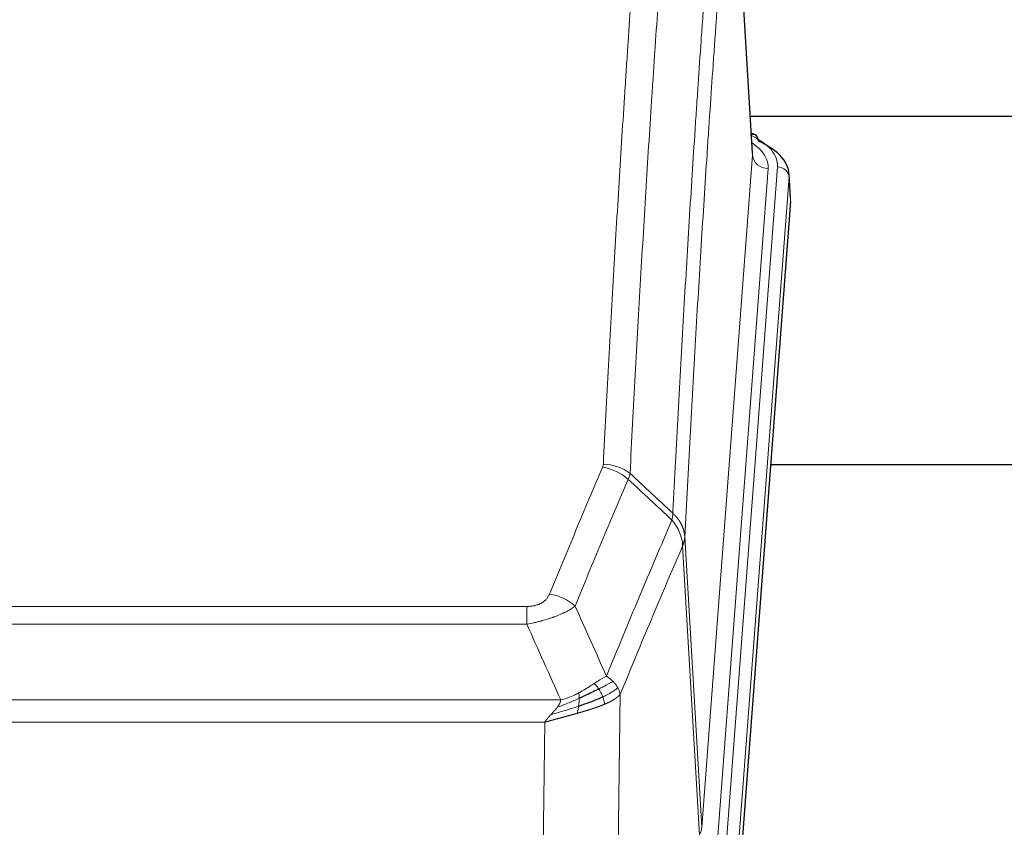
# Model space of a CAD drawing. Header units: inches. Extents: x 0 to 23760, y -13 to 16800.
# Tile 139 of 256: x 5158 to 5411, y 13828 to 14036. Entities that reach past the tile are written whole.
import ezdxf

# ---------------------------------------------------------------- set-up
doc = ezdxf.new("R2010")
doc.units = ezdxf.units.IN
doc.layers.add('1', color=7, linetype='Continuous', true_color=0xffffff)

msp = doc.modelspace()

# ---------------------------------------------------------------- linework, layer by layer
at = {"layer": '1', "color": 110, "linetype": 'Continuous', "lineweight": 13}
for p, q in [((5346.297, 14001.044), (5341.05, 14087.634)), ((5333.231, 13828.271), (5346.297, 14001.044)), ((5350.289, 13997.618), (5337.223, 13824.845)), ((5339.57, 13824.692), (5352.681, 13998.053)), ((5355.675, 13995.483), (5342.564, 13822.122)), ((5356.056, 13989.203), (5355.675, 13995.483)), ((5328.854, 13902.948), (5333.231, 13828.271)), ((5332.65, 13826.362), (5328.298, 13900.614)), ((5082.862, 13885.067), (5288.205, 13885.067)), ((5288.205, 13880.503), (5288.205, 13885.067)), ((5288.205, 13880.503), (5082.862, 13880.503)), ((5074.131, 13861.024), (5296.937, 13861.024)), ((5312.256, 13862.469), (5311.298, 13786.819)), ((5292.824, 13855.28), (5078.244, 13855.28)), ((5291.855, 13778.784), (5292.824, 13855.28))]:
    msp.add_line(p, q, dxfattribs=at)
at = {"layer": '1', "color": 2, "linetype": 'Continuous', "lineweight": 25}
for p, q in [((5346.302, 14001.62), (5341.051, 14088.256)), ((5512.894, 14011.013), (5345.794, 14011.013)), ((5346.934, 14006.327), (5345.99, 14006.762)), ((5356.062, 13989.986), (5355.681, 13996.269)), ((5356.056, 13989.203), (5342.938, 13815.75)), ((5431.194, 13921.439), (5350.925, 13921.439))]:
    msp.add_line(p, q, dxfattribs=at)
at = {"layer": '1', "color": 110, "linetype": 'Continuous', "lineweight": 13}
for centre, major_axis, ratio, start_param, end_param in [((5328.662, 13998.427), (24.034, 0.016), 0.461198, 6.2480186, 7.0671317), ((5345.676, 14003.603), (1.258, 2.724), 0.6272114, 6.2831797, 6.7581181), ((5326.27, 13997.992), (24.034, 0.016), 0.461198, 6.2480186, 6.8801307), ((5350.289, 14001.166), (3.989, -0.302), 0.8864705, 3.2608937, 4.7793301), ((5352.681, 13995.392), (2.991, -0.226), 0.8864705, 0.119301, 1.6377375), ((5307.901, 13913.319), (-9.987, 0.512), 0.8285973, 3.9974013, 4.7548106), ((5307.713, 13912.527), (-9.188, 3.948), 0.8056434, 4.2999866, 5.045624), ((5294.052, 13880.065), (9.245, -3.812), 0.7933159, 1.14397, 1.886928), ((5313.205, 13828.783), (-20.038, 0.241), 0.4621297, 2.903225, 3.1123764)]:
    msp.add_ellipse(centre, major_axis=major_axis, ratio=ratio, start_param=start_param, end_param=end_param, dxfattribs=at)
at = {"layer": '1', "color": 2, "linetype": 'Continuous', "lineweight": 25}
for centre, major_axis, ratio, start_param, end_param in [((5345.676, 14003.603), (1.258, 2.724), 0.6272114, 5.3993548, 6.2831797), ((5328.662, 13995.766), (27.03, 0.194), 0.4633579, 6.2451225, 7.0642357)]:
    msp.add_ellipse(centre, major_axis=major_axis, ratio=ratio, start_param=start_param, end_param=end_param, dxfattribs=at)
at = {"layer": '1', "color": 110, "linetype": 'Continuous', "lineweight": 13}
for points, knots in [([(5307.901, 13921.608), (5308.338, 13930.187), (5309.229, 13947.105), (5310.149, 13963.547), (5310.851, 13975.7), (5311.087, 13979.721), (5311.563, 13987.704), (5311.803, 13991.666), (5312.528, 14003.461), (5313.02, 14011.203), (5313.643, 14020.727), (5313.768, 14022.624), (5314.02, 14026.403), (5314.398, 14032.047), (5314.781, 14037.621), (5315.551, 14048.676), (5316.593, 14063.165), (5318.201, 14084.149), (5319.302, 14097.64), (5319.859, 14104.259)], [0, 0, 0, 0, 0.125, 0.25, 0.25, 0.3125, 0.3125, 0.375, 0.375, 0.5, 0.5, 0.53125, 0.53125, 0.5625, 0.625, 0.625, 0.75, 0.875, 1, 1, 1, 1]), ([(5326.742, 14101.67), (5326.184, 14095.058), (5325.082, 14081.583), (5323.472, 14060.623), (5322.429, 14046.15), (5321.657, 14035.109), (5321.274, 14029.541), (5320.895, 14023.903), (5320.644, 14020.129), (5320.518, 14018.234), (5319.894, 14008.721), (5319.402, 14000.988), (5318.676, 13989.207), (5318.436, 13985.25), (5317.959, 13977.277), (5317.723, 13973.26), (5317.02, 13961.122), (5316.098, 13944.699), (5315.207, 13927.8), (5314.768, 13919.232)], [0, 0, 0, 0, 0.125, 0.25, 0.375, 0.375, 0.4375, 0.46875, 0.46875, 0.5, 0.5, 0.625, 0.625, 0.6875, 0.6875, 0.75, 0.75, 0.875, 1, 1, 1, 1]), ([(5325.765, 13909.009), (5325.821, 13910.1), (5325.877, 13911.188), (5325.989, 13913.361), (5326.157, 13916.614), (5326.553, 13924.164), (5326.896, 13930.566), (5327.59, 13943.275), (5328.53, 13959.973), (5329.988, 13984.274), (5330.993, 13999.979), (5331.567, 14008.673), (5331.63, 14009.637), (5331.759, 14011.561), (5331.951, 14014.441), (5332.402, 14021.12), (5332.794, 14026.772), (5333.122, 14031.443), (5333.188, 14032.375), (5333.32, 14034.235), (5333.519, 14037.019), (5333.984, 14043.473), (5334.386, 14048.931), (5335.198, 14059.75), (5336.295, 14073.915), (5337.423, 14087.559), (5337.994, 14094.25)], [0, 0, 0, 0, 0.015625, 0.015625, 0.03125, 0.0625, 0.125, 0.125, 0.25, 0.375, 0.5, 0.5, 0.515625, 0.515625, 0.53125, 0.5625, 0.625, 0.625, 0.640625, 0.640625, 0.65625, 0.6875, 0.75, 0.75, 0.875, 1, 1, 1, 1]), ([(5341.05, 14087.634), (5340.48, 14080.961), (5339.355, 14067.355), (5338.261, 14053.23), (5337.452, 14042.442), (5337.05, 14037), (5336.586, 14030.565), (5336.389, 14027.789), (5336.257, 14025.934), (5336.191, 14025.005), (5335.864, 14020.348), (5335.473, 14014.712), (5335.023, 14008.053), (5334.831, 14005.182), (5334.703, 14003.263), (5334.64, 14002.302), (5334.067, 13993.634), (5333.066, 13977.977), (5331.611, 13953.75), (5330.205, 13928.782), (5329.299, 13911.642), (5328.854, 13902.948)], [0, 0, 0, 0, 0.125, 0.25, 0.25, 0.3125, 0.34375, 0.359375, 0.359375, 0.375, 0.375, 0.4375, 0.46875, 0.484375, 0.484375, 0.5, 0.5, 0.625, 0.75, 0.875, 1, 1, 1, 1]), ([(5307.901, 13921.608), (5307.894, 13921.474), (5307.875, 13921.34), (5307.813, 13921.075), (5307.769, 13920.944), (5307.713, 13920.813)], [0, 0, 0, 0, 0.5, 0.5, 1, 1, 1, 1]), ([(5294.052, 13888.221), (5295.186, 13890.982), (5296.321, 13893.732), (5298.594, 13899.21), (5299.731, 13901.937), (5303.147, 13910.086), (5305.428, 13915.472), (5307.713, 13920.813)], [0, 0, 0, 0, 0.25, 0.25, 0.5, 0.5, 1, 1, 1, 1]), ([(5314.31, 13917.726), (5312.021, 13912.39), (5309.737, 13907.008), (5306.318, 13898.867), (5305.179, 13896.142), (5302.904, 13890.67), (5301.767, 13887.922), (5300.632, 13885.163)], [0, 0, 0, 0, 0.5, 0.5, 0.75, 0.75, 1, 1, 1, 1]), ([(5325.765, 13909.009), (5325.744, 13908.746), (5325.729, 13908.459), (5325.671, 13907.869), (5325.628, 13907.566), (5325.553, 13907.272)], [0, 0, 0, 0, 0.5, 0.5, 1, 1, 1, 1]), ([(5325.765, 13909.009), (5325.778, 13908.998), (5325.803, 13908.975), (5325.841, 13908.941), (5325.879, 13908.906), (5325.917, 13908.87), (5325.956, 13908.835), (5325.994, 13908.798), (5326.033, 13908.761), (5326.071, 13908.724), (5326.11, 13908.686), (5326.149, 13908.648), (5326.188, 13908.61), (5326.227, 13908.571), (5326.266, 13908.531), (5326.305, 13908.491), (5326.344, 13908.45), (5326.383, 13908.409), (5326.422, 13908.368), (5326.461, 13908.325), (5326.5, 13908.283), (5326.54, 13908.24), (5326.579, 13908.196), (5326.618, 13908.152), (5326.657, 13908.108), (5326.697, 13908.063), (5326.736, 13908.017), (5326.775, 13907.971), (5326.814, 13907.924), (5326.853, 13907.877), (5326.892, 13907.829), (5326.931, 13907.781), (5326.97, 13907.732), (5327.008, 13907.683), (5327.047, 13907.633), (5327.085, 13907.583), (5327.124, 13907.532), (5327.162, 13907.481), (5327.2, 13907.429), (5327.238, 13907.376), (5327.276, 13907.323), (5327.313, 13907.27), (5327.351, 13907.215), (5327.388, 13907.161), (5327.425, 13907.105), (5327.462, 13907.05), (5327.499, 13906.993), (5327.535, 13906.936), (5327.572, 13906.879), (5327.608, 13906.821), (5327.643, 13906.762), (5327.679, 13906.703), (5327.714, 13906.643), (5327.749, 13906.583), (5327.783, 13906.522), (5327.818, 13906.461), (5327.852, 13906.399), (5327.885, 13906.336), (5327.918, 13906.273), (5327.954, 13906.205), (5327.991, 13906.132), (5328.029, 13906.055), (5328.066, 13905.977), (5328.103, 13905.898), (5328.139, 13905.82), (5328.174, 13905.741), (5328.208, 13905.662), (5328.242, 13905.582), (5328.274, 13905.502), (5328.306, 13905.423), (5328.337, 13905.342), (5328.367, 13905.262), (5328.396, 13905.182), (5328.425, 13905.101), (5328.452, 13905.02), (5328.479, 13904.939), (5328.504, 13904.857), (5328.529, 13904.776), (5328.553, 13904.694), (5328.576, 13904.612), (5328.599, 13904.53), (5328.62, 13904.448), (5328.641, 13904.365), (5328.66, 13904.283), (5328.679, 13904.2), (5328.697, 13904.117), (5328.714, 13904.034), (5328.73, 13903.951), (5328.745, 13903.868), (5328.76, 13903.785), (5328.773, 13903.701), (5328.786, 13903.618), (5328.798, 13903.534), (5328.808, 13903.451), (5328.818, 13903.367), (5328.827, 13903.283), (5328.836, 13903.199), (5328.843, 13903.116), (5328.849, 13903.032), (5328.853, 13902.976), (5328.854, 13902.948)], [0, 0, 0, 0, 0.0069372, 0.0139334, 0.0209887, 0.028103, 0.0352764, 0.0425088, 0.0498003, 0.0571509, 0.0645605, 0.0720292, 0.0795569, 0.0871437, 0.0947896, 0.1024945, 0.1102584, 0.1180815, 0.1259636, 0.1339048, 0.141905, 0.1499643, 0.1580827, 0.1662601, 0.1744966, 0.1827922, 0.1911468, 0.1995605, 0.2080333, 0.2165651, 0.225156, 0.233806, 0.2425151, 0.2512832, 0.2601104, 0.2689967, 0.277942, 0.2869465, 0.29601, 0.3051325, 0.3143142, 0.3235549, 0.3328547, 0.3422136, 0.3516315, 0.3611085, 0.3706446, 0.3802398, 0.3898941, 0.3996074, 0.4093798, 0.4192113, 0.4291019, 0.4390515, 0.4490602, 0.459128, 0.4692549, 0.4794409, 0.4896859, 0.4999901, 0.5124905, 0.524991, 0.5374914, 0.5499918, 0.5624922, 0.5749926, 0.587493, 0.5999934, 0.6124937, 0.6249941, 0.6374944, 0.6499948, 0.6624951, 0.6749954, 0.6874957, 0.699996, 0.7124963, 0.7249966, 0.7374968, 0.7499971, 0.7624973, 0.7749976, 0.7874978, 0.799998, 0.8124982, 0.8249984, 0.8374986, 0.8499988, 0.8624989, 0.8749991, 0.8874992, 0.8999993, 0.9124995, 0.9249996, 0.9374997, 0.9499998, 0.9624998, 0.9749999, 0.9875, 1, 1, 1, 1]), ([(5308.699, 13867.115), (5310.097, 13870.53), (5311.496, 13873.928), (5314.299, 13880.69), (5315.702, 13884.054), (5319.915, 13894.093), (5322.731, 13900.717), (5325.553, 13907.272)], [0, 0, 0, 0, 0.25, 0.25, 0.5, 0.5, 1, 1, 1, 1]), ([(5325.553, 13907.272), (5325.962, 13906.789), (5326.335, 13906.279), (5326.993, 13905.215), (5327.278, 13904.662), (5327.75, 13903.531), (5327.936, 13902.952), (5328.199, 13901.785), (5328.277, 13901.197), (5328.298, 13900.614)], [0, 0, 0, 0, 0.25, 0.25, 0.5, 0.5, 0.75, 0.75, 1, 1, 1, 1]), ([(5328.854, 13902.948), (5328.854, 13902.941), (5328.853, 13902.915), (5328.849, 13902.858), (5328.842, 13902.766), (5328.831, 13902.64), (5328.812, 13902.478), (5328.783, 13902.28), (5328.742, 13902.048), (5328.698, 13901.849), (5328.659, 13901.695), (5328.634, 13901.599), (5328.608, 13901.505), (5328.581, 13901.414), (5328.553, 13901.324), (5328.526, 13901.237), (5328.498, 13901.152), (5328.469, 13901.068), (5328.441, 13900.988), (5328.412, 13900.909), (5328.383, 13900.832), (5328.355, 13900.758), (5328.327, 13900.685), (5328.308, 13900.638), (5328.298, 13900.614)], [0, 0, 0, 0, 0.0092499, 0.0337179, 0.073404, 0.128308, 0.1984299, 0.2837694, 0.3843264, 0.5001005, 0.5424888, 0.5838484, 0.6241794, 0.6634821, 0.7017567, 0.7390032, 0.7752221, 0.8104134, 0.8445775, 0.8777146, 0.909825, 0.9409091, 0.9709673, 1, 1, 1, 1]), ([(5328.298, 13900.614), (5325.612, 13894.381), (5322.933, 13888.086), (5318.922, 13878.55), (5317.587, 13875.355), (5314.919, 13868.936), (5313.586, 13865.71), (5312.256, 13862.469)], [0, 0, 0, 0, 0.5, 0.5, 0.75, 0.75, 1, 1, 1, 1]), ([(5294.052, 13888.221), (5294.031, 13888.17), (5294.009, 13888.119), (5293.963, 13888.017), (5293.939, 13887.966), (5293.863, 13887.815), (5293.809, 13887.715), (5293.691, 13887.517), (5293.627, 13887.42), (5293.491, 13887.227), (5293.418, 13887.132), (5293.26, 13886.944), (5293.176, 13886.851), (5293.041, 13886.715), (5292.994, 13886.669), (5292.898, 13886.58), (5292.848, 13886.535), (5292.694, 13886.404), (5292.586, 13886.32), (5292.359, 13886.157), (5292.239, 13886.078), (5292.049, 13885.965), (5291.952, 13885.91), (5291.851, 13885.856), (5291.783, 13885.821), (5291.748, 13885.804), (5291.574, 13885.718), (5291.429, 13885.655), (5290.982, 13885.478), (5290.666, 13885.379), (5290.245, 13885.279), (5290.16, 13885.26), (5289.987, 13885.225), (5289.9, 13885.209), (5289.639, 13885.165), (5289.463, 13885.141), (5289.108, 13885.104), (5288.929, 13885.09), (5288.569, 13885.071), (5288.388, 13885.067), (5288.205, 13885.067)], [0, 0, 0, 0, 0.03125, 0.03125, 0.0625, 0.0625, 0.125, 0.125, 0.1875, 0.1875, 0.25, 0.25, 0.3125, 0.3125, 0.34375, 0.34375, 0.375, 0.375, 0.4375, 0.4375, 0.5, 0.5, 0.53125, 0.546875, 0.546875, 0.5625, 0.5625, 0.625, 0.625, 0.75, 0.75, 0.78125, 0.78125, 0.8125, 0.8125, 0.875, 0.875, 0.9375, 0.9375, 1, 1, 1, 1]), ([(5300.632, 13885.163), (5300.334, 13884.93), (5300.008, 13884.699), (5299.295, 13884.242), (5298.909, 13884.015), (5298.28, 13883.679), (5298.008, 13883.54), (5297.723, 13883.401), (5297.608, 13883.346), (5297.55, 13883.318), (5297.374, 13883.236), (5297.256, 13883.181), (5296.653, 13882.91), (5296.144, 13882.699), (5295.472, 13882.443), (5295.336, 13882.393), (5295.129, 13882.317), (5295.059, 13882.292), (5294.92, 13882.242), (5294.849, 13882.218), (5294.497, 13882.095), (5294.21, 13881.999), (5293.334, 13881.718), (5292.73, 13881.54), (5292.026, 13881.351), (5291.947, 13881.33), (5291.79, 13881.289), (5291.71, 13881.268), (5291.472, 13881.207), (5291.313, 13881.167), (5290.833, 13881.05), (5290.511, 13880.974), (5289.536, 13880.757), (5288.875, 13880.624), (5288.205, 13880.503)], [0, 0, 0, 0, 0.125, 0.125, 0.25, 0.25, 0.3125, 0.328125, 0.328125, 0.34375, 0.34375, 0.375, 0.375, 0.5, 0.5, 0.53125, 0.53125, 0.546875, 0.546875, 0.5625, 0.5625, 0.625, 0.625, 0.75, 0.75, 0.765625, 0.765625, 0.78125, 0.78125, 0.8125, 0.8125, 0.875, 0.875, 1, 1, 1, 1]), ([(5308.699, 13867.115), (5308.006, 13866.788), (5307.24, 13866.322), (5306.113, 13865.602), (5305.823, 13865.414), (5305.524, 13865.22)], [0, 0, 0, 0, 0.75, 0.75, 1, 1, 1, 1]), ([(5310.406, 13865.771), (5309.708, 13865.388), (5308.837, 13864.916), (5307.476, 13864.21), (5307.12, 13864.027), (5306.748, 13863.84)], [0, 0, 0, 0, 0.75, 0.75, 1, 1, 1, 1]), ([(5310.406, 13865.771), (5310.283, 13865.894), (5310.155, 13866.016), (5309.823, 13866.311), (5309.612, 13866.483), (5309.171, 13866.81), (5308.94, 13866.967), (5308.699, 13867.115)], [0, 0, 0, 0, 0.25, 0.25, 0.625, 0.625, 1, 1, 1, 1]), ([(5311.617, 13864.182), (5311.578, 13864.252), (5311.537, 13864.321), (5311.37, 13864.597), (5311.231, 13864.801), (5310.927, 13865.199), (5310.763, 13865.394), (5310.528, 13865.646), (5310.468, 13865.709), (5310.406, 13865.771)], [0, 0, 0, 0, 0.125, 0.125, 0.5, 0.5, 0.875, 0.875, 1, 1, 1, 1]), ([(5305.524, 13865.22), (5305.374, 13865.123), (5305.223, 13865.025), (5304.608, 13864.628), (5304.129, 13864.321), (5303.135, 13863.707), (5302.62, 13863.4), (5301.913, 13863.005), (5301.735, 13862.908), (5301.554, 13862.812)], [0, 0, 0, 0, 0.125, 0.125, 0.5, 0.5, 0.875, 0.875, 1, 1, 1, 1]), ([(5306.748, 13863.84), (5306.649, 13863.995), (5306.548, 13864.143), (5306.291, 13864.487), (5306.134, 13864.671), (5305.823, 13864.986), (5305.67, 13865.118), (5305.524, 13865.22)], [0, 0, 0, 0, 0.25, 0.25, 0.625, 0.625, 1, 1, 1, 1]), ([(5307.734, 13861.767), (5307.703, 13861.855), (5307.671, 13861.944), (5307.536, 13862.301), (5307.423, 13862.572), (5307.174, 13863.1), (5307.038, 13863.358), (5306.846, 13863.683), (5306.797, 13863.762), (5306.748, 13863.84)], [0, 0, 0, 0, 0.125, 0.125, 0.5, 0.5, 0.875, 0.875, 1, 1, 1, 1]), ([(5311.617, 13864.182), (5311.004, 13863.598), (5310.108, 13862.99), (5308.579, 13862.175), (5308.169, 13861.971), (5307.734, 13861.767)], [0, 0, 0, 0, 0.75, 0.75, 1, 1, 1, 1]), ([(5312.256, 13862.469), (5312.171, 13862.903), (5312.029, 13863.336), (5311.766, 13863.903), (5311.694, 13864.043), (5311.617, 13864.182)], [0, 0, 0, 0, 0.75, 0.75, 1, 1, 1, 1]), ([(5301.705, 13861.443), (5301.247, 13861.239), (5300.783, 13861.035), (5298.913, 13860.23), (5297.476, 13859.647), (5296.066, 13859.125)], [0, 0, 0, 0, 0.25, 0.25, 1, 1, 1, 1]), ([(5296.066, 13859.125), (5296.074, 13859.136), (5296.09, 13859.157), (5296.113, 13859.189), (5296.137, 13859.221), (5296.16, 13859.253), (5296.182, 13859.284), (5296.205, 13859.316), (5296.226, 13859.347), (5296.248, 13859.379), (5296.269, 13859.41), (5296.29, 13859.441), (5296.311, 13859.472), (5296.331, 13859.503), (5296.351, 13859.534), (5296.371, 13859.565), (5296.39, 13859.595), (5296.409, 13859.626), (5296.428, 13859.656), (5296.446, 13859.687), (5296.464, 13859.717), (5296.482, 13859.747), (5296.499, 13859.777), (5296.516, 13859.807), (5296.533, 13859.837), (5296.549, 13859.867), (5296.565, 13859.896), (5296.581, 13859.926), (5296.596, 13859.955), (5296.611, 13859.984), (5296.626, 13860.014), (5296.64, 13860.043), (5296.654, 13860.072), (5296.668, 13860.101), (5296.682, 13860.13), (5296.695, 13860.158), (5296.707, 13860.187), (5296.72, 13860.216), (5296.732, 13860.244), (5296.743, 13860.272), (5296.755, 13860.3), (5296.766, 13860.329), (5296.776, 13860.357), (5296.787, 13860.385), (5296.797, 13860.412), (5296.807, 13860.44), (5296.816, 13860.468), (5296.825, 13860.495), (5296.834, 13860.523), (5296.842, 13860.55), (5296.85, 13860.577), (5296.858, 13860.604), (5296.865, 13860.631), (5296.872, 13860.658), (5296.879, 13860.685), (5296.886, 13860.711), (5296.892, 13860.738), (5296.897, 13860.765), (5296.903, 13860.791), (5296.908, 13860.817), (5296.913, 13860.843), (5296.917, 13860.869), (5296.921, 13860.895), (5296.925, 13860.921), (5296.928, 13860.947), (5296.931, 13860.973), (5296.934, 13860.998), (5296.936, 13861.015), (5296.937, 13861.024)], [0, 0, 0, 0, 0.0185022, 0.0368847, 0.0551481, 0.073293, 0.0913199, 0.1092294, 0.1270222, 0.1446988, 0.1622598, 0.1797059, 0.1970378, 0.2142561, 0.2313614, 0.2483544, 0.265236, 0.2820066, 0.2986672, 0.3152184, 0.331661, 0.3479958, 0.3642235, 0.380345, 0.3963611, 0.4122725, 0.4280803, 0.4437851, 0.459388, 0.4748898, 0.4902915, 0.5055939, 0.5207981, 0.535905, 0.5509156, 0.565831, 0.5806521, 0.5953801, 0.6100159, 0.6245607, 0.6390157, 0.6533819, 0.6676604, 0.6818526, 0.6959596, 0.7099825, 0.7239227, 0.7377815, 0.75156, 0.7652597, 0.7788818, 0.7924277, 0.8058989, 0.8192966, 0.8326224, 0.8458776, 0.8590638, 0.8721825, 0.8852351, 0.8982233, 0.9111485, 0.9240124, 0.9368166, 0.9495628, 0.9622525, 0.9748874, 0.9874694, 1, 1, 1, 1]), ([(5301.554, 13862.812), (5301.194, 13862.62), (5300.827, 13862.435), (5299.333, 13861.732), (5298.157, 13861.289), (5296.937, 13861.024)], [0, 0, 0, 0, 0.25, 0.25, 1, 1, 1, 1]), ([(5301.536, 13859.382), (5301.548, 13859.47), (5301.56, 13859.557), (5301.604, 13859.91), (5301.633, 13860.179), (5301.677, 13860.704), (5301.692, 13860.962), (5301.702, 13861.286), (5301.704, 13861.365), (5301.705, 13861.443)], [0, 0, 0, 0, 0.125, 0.125, 0.5, 0.5, 0.875, 0.875, 1, 1, 1, 1]), ([(5301.705, 13861.443), (5301.706, 13861.598), (5301.705, 13861.746), (5301.691, 13862.089), (5301.675, 13862.273), (5301.627, 13862.585), (5301.595, 13862.714), (5301.554, 13862.812)], [0, 0, 0, 0, 0.25, 0.25, 0.625, 0.625, 1, 1, 1, 1]), ([(5308.224, 13859.921), (5308.153, 13860.282), (5308.053, 13860.741), (5307.852, 13861.416), (5307.796, 13861.59), (5307.734, 13861.767)], [0, 0, 0, 0, 0.75, 0.75, 1, 1, 1, 1]), ([(5312.256, 13862.469), (5312.25, 13862.462), (5312.238, 13862.448), (5312.22, 13862.426), (5312.202, 13862.405), (5312.183, 13862.384), (5312.165, 13862.362), (5312.146, 13862.341), (5312.127, 13862.32), (5312.108, 13862.299), (5312.088, 13862.278), (5312.069, 13862.258), (5312.049, 13862.237), (5312.03, 13862.216), (5312.01, 13862.196), (5311.99, 13862.175), (5311.969, 13862.155), (5311.949, 13862.135), (5311.928, 13862.114), (5311.908, 13862.094), (5311.887, 13862.074), (5311.866, 13862.054), (5311.845, 13862.034), (5311.824, 13862.015), (5311.802, 13861.995), (5311.781, 13861.975), (5311.759, 13861.956), (5311.738, 13861.937), (5311.716, 13861.917), (5311.694, 13861.898), (5311.672, 13861.879), (5311.649, 13861.86), (5311.627, 13861.841), (5311.605, 13861.822), (5311.582, 13861.803), (5311.56, 13861.784), (5311.537, 13861.766), (5311.514, 13861.747), (5311.491, 13861.729), (5311.468, 13861.71), (5311.445, 13861.692), (5311.422, 13861.674), (5311.398, 13861.656), (5311.375, 13861.637), (5311.351, 13861.619), (5311.328, 13861.602), (5311.304, 13861.584), (5311.281, 13861.566), (5311.257, 13861.548), (5311.233, 13861.531), (5311.209, 13861.513), (5311.185, 13861.496), (5311.161, 13861.479), (5311.137, 13861.462), (5311.113, 13861.444), (5311.088, 13861.427), (5311.064, 13861.41), (5311.04, 13861.394), (5311.015, 13861.377), (5310.991, 13861.36), (5310.966, 13861.343), (5310.942, 13861.327), (5310.917, 13861.31), (5310.893, 13861.294), (5310.868, 13861.278), (5310.843, 13861.261), (5310.818, 13861.245), (5310.794, 13861.229), (5310.769, 13861.213), (5310.744, 13861.197), (5310.719, 13861.182), (5310.694, 13861.166), (5310.669, 13861.15), (5310.644, 13861.135), (5310.619, 13861.119), (5310.594, 13861.104), (5310.569, 13861.088), (5310.544, 13861.073), (5310.519, 13861.058), (5310.494, 13861.043), (5310.469, 13861.028), (5310.444, 13861.013), (5310.419, 13860.998), (5310.394, 13860.983), (5310.369, 13860.969), (5310.344, 13860.954), (5310.319, 13860.94), (5310.294, 13860.925), (5310.268, 13860.911), (5310.243, 13860.897), (5310.218, 13860.882), (5310.193, 13860.868), (5310.168, 13860.854), (5310.143, 13860.84), (5310.118, 13860.826), (5310.093, 13860.813), (5310.068, 13860.799), (5310.043, 13860.785), (5310.018, 13860.772), (5309.994, 13860.758), (5309.969, 13860.745), (5309.944, 13860.731), (5309.919, 13860.718), (5309.894, 13860.705), (5309.87, 13860.692), (5309.845, 13860.679), (5309.82, 13860.666), (5309.795, 13860.653), (5309.771, 13860.64), (5309.746, 13860.627), (5309.722, 13860.615), (5309.697, 13860.602), (5309.673, 13860.589), (5309.648, 13860.577), (5309.624, 13860.565), (5309.6, 13860.552), (5309.576, 13860.54), (5309.551, 13860.528), (5309.527, 13860.516), (5309.503, 13860.504), (5309.479, 13860.492), (5309.455, 13860.48), (5309.431, 13860.468), (5309.407, 13860.457), (5309.384, 13860.445), (5309.36, 13860.434), (5309.336, 13860.422), (5309.313, 13860.411), (5309.289, 13860.399), (5309.266, 13860.388), (5309.242, 13860.377), (5309.219, 13860.366), (5309.196, 13860.355), (5309.172, 13860.344), (5309.149, 13860.333), (5309.126, 13860.322), (5309.103, 13860.311), (5309.08, 13860.3), (5309.058, 13860.29), (5309.035, 13860.279), (5309.012, 13860.269), (5308.99, 13860.258), (5308.967, 13860.248), (5308.945, 13860.238), (5308.923, 13860.228), (5308.9, 13860.217), (5308.878, 13860.207), (5308.856, 13860.197), (5308.834, 13860.188), (5308.812, 13860.178), (5308.791, 13860.168), (5308.769, 13860.158), (5308.747, 13860.149), (5308.726, 13860.139), (5308.705, 13860.129), (5308.683, 13860.12), (5308.662, 13860.111), (5308.641, 13860.101), (5308.62, 13860.092), (5308.599, 13860.083), (5308.579, 13860.074), (5308.558, 13860.065), (5308.537, 13860.056), (5308.517, 13860.047), (5308.497, 13860.038), (5308.476, 13860.029), (5308.456, 13860.021), (5308.436, 13860.012), (5308.416, 13860.003), (5308.397, 13859.995), (5308.377, 13859.986), (5308.358, 13859.978), (5308.338, 13859.97), (5308.319, 13859.961), (5308.3, 13859.953), (5308.281, 13859.945), (5308.262, 13859.937), (5308.243, 13859.929), (5308.23, 13859.924), (5308.224, 13859.921)], [0, 0, 0, 0, 0.0080212, 0.0160154, 0.0239827, 0.0319231, 0.0398365, 0.0477229, 0.0555824, 0.0634149, 0.0712205, 0.0789992, 0.0867509, 0.0944756, 0.1021734, 0.1098443, 0.1174881, 0.1251051, 0.1326951, 0.1402581, 0.1477942, 0.1553034, 0.1627856, 0.1702408, 0.1776691, 0.1850704, 0.1924448, 0.1997923, 0.2071128, 0.2144063, 0.2216729, 0.2289126, 0.2361253, 0.243311, 0.2504698, 0.2576016, 0.2647065, 0.2717845, 0.2788355, 0.2858595, 0.2928566, 0.2998268, 0.30677, 0.3136862, 0.3205755, 0.3274379, 0.3342733, 0.3410817, 0.3478632, 0.3546178, 0.3613454, 0.3680461, 0.3747198, 0.3813665, 0.3879863, 0.3945792, 0.4011451, 0.4076841, 0.4141961, 0.4206811, 0.4271393, 0.4335704, 0.4399746, 0.4463519, 0.4527022, 0.4590256, 0.465322, 0.4715915, 0.477834, 0.4840496, 0.4902382, 0.4963999, 0.5025346, 0.5086424, 0.5147232, 0.5207771, 0.526804, 0.532804, 0.5387771, 0.5447232, 0.5506423, 0.5565345, 0.5623997, 0.568238, 0.5740494, 0.5798338, 0.5855912, 0.5913217, 0.5970253, 0.6027019, 0.6083515, 0.6139742, 0.61957, 0.6251388, 0.6306807, 0.6361956, 0.6416836, 0.6471446, 0.6525787, 0.6579858, 0.663366, 0.6687192, 0.6740455, 0.6793448, 0.6846172, 0.6898627, 0.6950812, 0.7002727, 0.7054373, 0.710575, 0.7156857, 0.7207694, 0.7258262, 0.7308561, 0.735859, 0.740835, 0.745784, 0.7507061, 0.7556012, 0.7604694, 0.7653107, 0.7701249, 0.7749123, 0.7796727, 0.7844061, 0.7891127, 0.7937922, 0.7984448, 0.8030705, 0.8076692, 0.812241, 0.8167858, 0.8213037, 0.8257947, 0.8302587, 0.8346957, 0.8391058, 0.843489, 0.8478452, 0.8521745, 0.8564768, 0.8607522, 0.8650006, 0.8692221, 0.8734166, 0.8775842, 0.8817249, 0.8858386, 0.8899254, 0.8939852, 0.8980181, 0.902024, 0.906003, 0.909955, 0.9138802, 0.9177783, 0.9216495, 0.9254938, 0.9293111, 0.9331015, 0.936865, 0.9406015, 0.944311, 0.9479937, 0.9516493, 0.9552781, 0.9588799, 0.9624547, 0.9660026, 0.9695236, 0.9730176, 0.9764847, 0.9799249, 0.9833381, 0.9867243, 0.9900837, 0.993416, 0.9967215, 1, 1, 1, 1]), ([(5301.536, 13859.382), (5300.958, 13859.192), (5300.37, 13859.004), (5297.996, 13858.262), (5296.167, 13857.732), (5294.394, 13857.228)], [0, 0, 0, 0, 0.25, 0.25, 1, 1, 1, 1]), ([(5294.394, 13857.228), (5294.409, 13857.243), (5294.437, 13857.273), (5294.478, 13857.318), (5294.519, 13857.362), (5294.558, 13857.405), (5294.597, 13857.446), (5294.634, 13857.487), (5294.671, 13857.526), (5294.706, 13857.564), (5294.74, 13857.601), (5294.773, 13857.637), (5294.805, 13857.672), (5294.836, 13857.705), (5294.866, 13857.738), (5294.895, 13857.769), (5294.923, 13857.799), (5294.95, 13857.828), (5294.976, 13857.856), (5295.001, 13857.883), (5295.024, 13857.909), (5295.047, 13857.933), (5295.068, 13857.956), (5295.089, 13857.979), (5295.108, 13858), (5295.127, 13858.02), (5295.144, 13858.038), (5295.16, 13858.056), (5295.176, 13858.072), (5295.19, 13858.088), (5295.203, 13858.102), (5295.215, 13858.115), (5295.226, 13858.127), (5295.236, 13858.138), (5295.245, 13858.148), (5295.253, 13858.156), (5295.259, 13858.164), (5295.265, 13858.17), (5295.27, 13858.175), (5295.282, 13858.189), (5295.303, 13858.212), (5295.332, 13858.244), (5295.361, 13858.276), (5295.389, 13858.308), (5295.417, 13858.34), (5295.445, 13858.371), (5295.472, 13858.402), (5295.499, 13858.433), (5295.526, 13858.463), (5295.552, 13858.494), (5295.578, 13858.524), (5295.603, 13858.554), (5295.629, 13858.583), (5295.654, 13858.613), (5295.678, 13858.642), (5295.703, 13858.671), (5295.727, 13858.7), (5295.75, 13858.728), (5295.774, 13858.756), (5295.797, 13858.784), (5295.819, 13858.812), (5295.842, 13858.839), (5295.864, 13858.866), (5295.885, 13858.893), (5295.907, 13858.92), (5295.928, 13858.946), (5295.949, 13858.973), (5295.969, 13858.999), (5295.989, 13859.024), (5296.009, 13859.05), (5296.028, 13859.075), (5296.047, 13859.1), (5296.06, 13859.117), (5296.066, 13859.125)], [0, 0, 0, 0, 0.0247661, 0.0489206, 0.0724636, 0.0953949, 0.1177147, 0.1394229, 0.1605195, 0.1810045, 0.2008779, 0.2201398, 0.23879, 0.2568287, 0.2742558, 0.2910713, 0.3072753, 0.3228676, 0.3378484, 0.3522176, 0.3659752, 0.3791212, 0.3916556, 0.4035785, 0.4148897, 0.4255894, 0.4356775, 0.445154, 0.454019, 0.4622723, 0.4699141, 0.4769443, 0.4833629, 0.48917, 0.4943654, 0.4989493, 0.5029216, 0.5062824, 0.5090316, 0.5111692, 0.5284651, 0.5456049, 0.5625886, 0.5794163, 0.5960881, 0.612604, 0.6289642, 0.6451687, 0.6612176, 0.6771111, 0.6928491, 0.7084319, 0.7238594, 0.7391318, 0.7542492, 0.7692118, 0.7840195, 0.7986726, 0.8131712, 0.8275153, 0.8417051, 0.8557408, 0.8696224, 0.8833501, 0.8969241, 0.9103445, 0.9236114, 0.936725, 0.9496856, 0.9624932, 0.975148, 0.9876502, 1, 1, 1, 1]), ([(5308.224, 13859.921), (5308.209, 13859.915), (5308.18, 13859.903), (5308.136, 13859.884), (5308.091, 13859.865), (5308.047, 13859.847), (5308.002, 13859.828), (5307.958, 13859.81), (5307.913, 13859.792), (5307.868, 13859.773), (5307.823, 13859.755), (5307.778, 13859.737), (5307.733, 13859.719), (5307.688, 13859.7), (5307.643, 13859.682), (5307.597, 13859.664), (5307.552, 13859.646), (5307.506, 13859.628), (5307.46, 13859.61), (5307.415, 13859.592), (5307.369, 13859.574), (5307.323, 13859.556), (5307.277, 13859.539), (5307.23, 13859.521), (5307.184, 13859.503), (5307.138, 13859.485), (5307.092, 13859.468), (5307.045, 13859.45), (5306.999, 13859.432), (5306.952, 13859.415), (5306.905, 13859.397), (5306.858, 13859.38), (5306.812, 13859.362), (5306.765, 13859.345), (5306.718, 13859.328), (5306.671, 13859.31), (5306.623, 13859.293), (5306.576, 13859.276), (5306.529, 13859.259), (5306.482, 13859.242), (5306.434, 13859.224), (5306.387, 13859.207), (5306.339, 13859.19), (5306.292, 13859.173), (5306.244, 13859.156), (5306.196, 13859.139), (5306.149, 13859.122), (5306.101, 13859.106), (5306.053, 13859.089), (5306.005, 13859.072), (5305.957, 13859.055), (5305.909, 13859.038), (5305.861, 13859.022), (5305.813, 13859.005), (5305.765, 13858.989), (5305.717, 13858.972), (5305.668, 13858.955), (5305.62, 13858.939), (5305.572, 13858.922), (5305.523, 13858.906), (5305.475, 13858.89), (5305.427, 13858.873), (5305.378, 13858.857), (5305.33, 13858.841), (5305.281, 13858.824), (5305.232, 13858.808), (5305.184, 13858.792), (5305.135, 13858.776), (5305.086, 13858.76), (5305.038, 13858.744), (5304.989, 13858.728), (5304.94, 13858.712), (5304.891, 13858.696), (5304.842, 13858.68), (5304.794, 13858.664), (5304.745, 13858.648), (5304.696, 13858.632), (5304.647, 13858.616), (5304.598, 13858.601), (5304.549, 13858.585), (5304.5, 13858.569), (5304.451, 13858.554), (5304.402, 13858.538), (5304.353, 13858.522), (5304.304, 13858.507), (5304.255, 13858.491), (5304.205, 13858.476), (5304.156, 13858.46), (5304.107, 13858.445), (5304.058, 13858.43), (5304.009, 13858.414), (5303.96, 13858.399), (5303.911, 13858.384), (5303.862, 13858.368), (5303.812, 13858.353), (5303.763, 13858.338), (5303.714, 13858.323), (5303.665, 13858.308), (5303.616, 13858.293), (5303.566, 13858.278), (5303.517, 13858.263), (5303.468, 13858.248), (5303.419, 13858.233), (5303.37, 13858.218), (5303.321, 13858.203), (5303.271, 13858.188), (5303.222, 13858.173), (5303.173, 13858.158), (5303.124, 13858.143), (5303.075, 13858.129), (5303.026, 13858.114), (5302.976, 13858.099), (5302.927, 13858.085), (5302.878, 13858.07), (5302.829, 13858.055), (5302.78, 13858.041), (5302.731, 13858.026), (5302.682, 13858.012), (5302.633, 13857.997), (5302.584, 13857.983), (5302.535, 13857.968), (5302.486, 13857.954), (5302.437, 13857.94), (5302.388, 13857.925), (5302.339, 13857.911), (5302.29, 13857.897), (5302.241, 13857.882), (5302.192, 13857.868), (5302.144, 13857.854), (5302.095, 13857.84), (5302.046, 13857.826), (5301.997, 13857.812), (5301.949, 13857.798), (5301.9, 13857.783), (5301.851, 13857.769), (5301.803, 13857.755), (5301.754, 13857.741), (5301.705, 13857.727), (5301.657, 13857.714), (5301.608, 13857.7), (5301.56, 13857.686), (5301.511, 13857.672), (5301.463, 13857.658), (5301.414, 13857.644), (5301.366, 13857.631), (5301.318, 13857.617), (5301.27, 13857.603), (5301.237, 13857.594), (5301.221, 13857.589)], [0, 0, 0, 0, 0.0076941, 0.0153765, 0.0230472, 0.0307061, 0.0383534, 0.045989, 0.0536129, 0.061225, 0.0688255, 0.0764143, 0.0839914, 0.0915567, 0.0991104, 0.1066524, 0.1141827, 0.1217013, 0.1292082, 0.1367034, 0.1441869, 0.1516588, 0.1591189, 0.1665674, 0.1740041, 0.1814292, 0.1888426, 0.1962444, 0.2036344, 0.2110128, 0.2183794, 0.2257344, 0.2330778, 0.2404094, 0.2477294, 0.2550377, 0.2623343, 0.2696193, 0.2768926, 0.2841542, 0.2914041, 0.2986424, 0.305869, 0.313084, 0.3202872, 0.3274789, 0.3346588, 0.3418271, 0.3489838, 0.3561287, 0.3632621, 0.3703837, 0.3774937, 0.3845921, 0.3916788, 0.3987539, 0.4058173, 0.412869, 0.4199092, 0.4269376, 0.4339544, 0.4409596, 0.4479532, 0.454935, 0.4619053, 0.4688639, 0.4758109, 0.4827462, 0.4896699, 0.496582, 0.5034825, 0.5103713, 0.5172485, 0.524114, 0.5309679, 0.5378102, 0.5446409, 0.55146, 0.5582674, 0.5650632, 0.5718474, 0.57862, 0.5853809, 0.5921303, 0.598868, 0.6055941, 0.6123087, 0.6190116, 0.6257029, 0.6323825, 0.6390506, 0.6457071, 0.652352, 0.6589853, 0.665607, 0.672217, 0.6788155, 0.6854024, 0.6919777, 0.6985414, 0.7050935, 0.7116341, 0.718163, 0.7246804, 0.7311862, 0.7376804, 0.744163, 0.750634, 0.7570935, 0.7635413, 0.7699776, 0.7764024, 0.7828155, 0.7892171, 0.7956072, 0.8019856, 0.8083525, 0.8147079, 0.8210516, 0.8273839, 0.8337045, 0.8400136, 0.8463112, 0.8525972, 0.8588716, 0.8651345, 0.8713859, 0.8776257, 0.8838539, 0.8900706, 0.8962758, 0.9024695, 0.9086516, 0.9148221, 0.9209812, 0.9271287, 0.9332646, 0.9393891, 0.945502, 0.9516034, 0.9576933, 0.9637717, 0.9698385, 0.9758938, 0.9819376, 0.9879699, 0.9939907, 1, 1, 1, 1]), ([(5301.221, 13857.589), (5301.255, 13857.761), (5301.294, 13857.957), (5301.376, 13858.389), (5301.418, 13858.624), (5301.486, 13859.037), (5301.512, 13859.208), (5301.536, 13859.382)], [0, 0, 0, 0, 0.375, 0.375, 0.75, 0.75, 1, 1, 1, 1]), ([(5301.221, 13857.589), (5301.2, 13857.583), (5301.156, 13857.571), (5301.091, 13857.553), (5301.026, 13857.534), (5300.961, 13857.516), (5300.896, 13857.498), (5300.831, 13857.479), (5300.766, 13857.461), (5300.701, 13857.443), (5300.636, 13857.424), (5300.571, 13857.406), (5300.505, 13857.388), (5300.44, 13857.37), (5300.375, 13857.352), (5300.31, 13857.333), (5300.245, 13857.315), (5300.179, 13857.297), (5300.114, 13857.279), (5300.049, 13857.261), (5299.984, 13857.243), (5299.918, 13857.225), (5299.853, 13857.207), (5299.788, 13857.189), (5299.723, 13857.171), (5299.657, 13857.153), (5299.592, 13857.135), (5299.527, 13857.117), (5299.462, 13857.099), (5299.397, 13857.081), (5299.331, 13857.063), (5299.266, 13857.045), (5299.201, 13857.027), (5299.136, 13857.009), (5299.071, 13856.992), (5299.005, 13856.974), (5298.94, 13856.956), (5298.875, 13856.938), (5298.81, 13856.92), (5298.745, 13856.903), (5298.68, 13856.885), (5298.615, 13856.867), (5298.55, 13856.85), (5298.485, 13856.832), (5298.42, 13856.814), (5298.355, 13856.797), (5298.29, 13856.779), (5298.225, 13856.761), (5298.16, 13856.744), (5298.095, 13856.726), (5298.03, 13856.708), (5297.965, 13856.691), (5297.9, 13856.673), (5297.835, 13856.656), (5297.771, 13856.638), (5297.706, 13856.621), (5297.641, 13856.603), (5297.577, 13856.586), (5297.512, 13856.568), (5297.447, 13856.551), (5297.383, 13856.533), (5297.318, 13856.516), (5297.254, 13856.498), (5297.19, 13856.481), (5297.125, 13856.463), (5297.061, 13856.446), (5296.996, 13856.429), (5296.932, 13856.411), (5296.868, 13856.394), (5296.804, 13856.377), (5296.74, 13856.359), (5296.676, 13856.342), (5296.611, 13856.325), (5296.548, 13856.307), (5296.484, 13856.29), (5296.42, 13856.273), (5296.356, 13856.255), (5296.292, 13856.238), (5296.228, 13856.221), (5296.165, 13856.203), (5296.101, 13856.186), (5296.037, 13856.169), (5295.974, 13856.152), (5295.91, 13856.134), (5295.847, 13856.117), (5295.784, 13856.1), (5295.72, 13856.083), (5295.657, 13856.066), (5295.594, 13856.048), (5295.531, 13856.031), (5295.468, 13856.014), (5295.405, 13855.997), (5295.342, 13855.98), (5295.279, 13855.963), (5295.216, 13855.945), (5295.153, 13855.928), (5295.091, 13855.911), (5295.028, 13855.894), (5294.965, 13855.877), (5294.903, 13855.86), (5294.841, 13855.843), (5294.778, 13855.826), (5294.716, 13855.808), (5294.654, 13855.791), (5294.592, 13855.774), (5294.53, 13855.757), (5294.468, 13855.74), (5294.406, 13855.723), (5294.344, 13855.706), (5294.282, 13855.689), (5294.22, 13855.672), (5294.159, 13855.655), (5294.097, 13855.638), (5294.036, 13855.621), (5293.974, 13855.603), (5293.913, 13855.586), (5293.852, 13855.569), (5293.791, 13855.552), (5293.73, 13855.535), (5293.669, 13855.518), (5293.608, 13855.501), (5293.547, 13855.484), (5293.486, 13855.467), (5293.426, 13855.45), (5293.365, 13855.433), (5293.304, 13855.416), (5293.244, 13855.399), (5293.184, 13855.382), (5293.124, 13855.365), (5293.063, 13855.348), (5293.003, 13855.331), (5292.943, 13855.314), (5292.883, 13855.297), (5292.844, 13855.285), (5292.824, 13855.28)], [0, 0, 0, 0, 0.0081592, 0.0163092, 0.0244501, 0.0325819, 0.0407045, 0.0488181, 0.0569225, 0.0650178, 0.0731041, 0.0811812, 0.0892493, 0.0973083, 0.1053581, 0.113399, 0.1214307, 0.1294534, 0.137467, 0.1454716, 0.1534671, 0.1614536, 0.169431, 0.1773994, 0.1853588, 0.1933091, 0.2012504, 0.2091827, 0.217106, 0.2250203, 0.2329256, 0.2408219, 0.2487092, 0.2565875, 0.2644568, 0.2723172, 0.2801686, 0.288011, 0.2958444, 0.303669, 0.3114845, 0.3192911, 0.3270888, 0.3348775, 0.3426574, 0.3504282, 0.3581902, 0.3659433, 0.3736874, 0.3814227, 0.389149, 0.3968665, 0.4045751, 0.4122748, 0.4199656, 0.4276476, 0.4353206, 0.4429849, 0.4506403, 0.4582868, 0.4659245, 0.4735534, 0.4811734, 0.4887846, 0.496387, 0.5039805, 0.5115653, 0.5191413, 0.5267084, 0.5342668, 0.5418164, 0.5493572, 0.5568893, 0.5644125, 0.5719271, 0.5794328, 0.5869298, 0.5944181, 0.6018976, 0.6093684, 0.6168305, 0.6242839, 0.6317285, 0.6391644, 0.6465917, 0.6540102, 0.6614201, 0.6688212, 0.6762137, 0.6835975, 0.6909727, 0.6983392, 0.705697, 0.7130462, 0.7203868, 0.7277187, 0.735042, 0.7423567, 0.7496628, 0.7569603, 0.7642491, 0.7715294, 0.7788011, 0.7860642, 0.7933187, 0.8005646, 0.807802, 0.8150309, 0.8222512, 0.8294629, 0.8366661, 0.8438608, 0.851047, 0.8582246, 0.8653938, 0.8725544, 0.8797065, 0.8868502, 0.8939854, 0.9011121, 0.9082303, 0.9153401, 0.9224414, 0.9295343, 0.9366187, 0.9436947, 0.9507623, 0.9578214, 0.9648722, 0.9719145, 0.9789485, 0.985974, 0.9929912, 1, 1, 1, 1]), ([(5292.824, 13855.28), (5292.829, 13855.288), (5292.84, 13855.305), (5292.856, 13855.331), (5292.872, 13855.358), (5292.89, 13855.384), (5292.907, 13855.411), (5292.925, 13855.438), (5292.943, 13855.465), (5292.962, 13855.493), (5292.981, 13855.521), (5293, 13855.549), (5293.02, 13855.577), (5293.04, 13855.606), (5293.061, 13855.635), (5293.082, 13855.664), (5293.103, 13855.694), (5293.125, 13855.724), (5293.147, 13855.754), (5293.17, 13855.784), (5293.193, 13855.815), (5293.216, 13855.846), (5293.24, 13855.877), (5293.264, 13855.909), (5293.288, 13855.94), (5293.313, 13855.973), (5293.338, 13856.005), (5293.364, 13856.037), (5293.39, 13856.07), (5293.417, 13856.104), (5293.444, 13856.137), (5293.471, 13856.171), (5293.499, 13856.205), (5293.527, 13856.239), (5293.555, 13856.274), (5293.584, 13856.308), (5293.613, 13856.344), (5293.643, 13856.379), (5293.673, 13856.415), (5293.703, 13856.451), (5293.734, 13856.487), (5293.765, 13856.523), (5293.797, 13856.56), (5293.829, 13856.597), (5293.861, 13856.635), (5293.894, 13856.672), (5293.927, 13856.71), (5293.961, 13856.748), (5293.995, 13856.787), (5294.029, 13856.826), (5294.064, 13856.865), (5294.099, 13856.904), (5294.135, 13856.943), (5294.171, 13856.983), (5294.207, 13857.023), (5294.244, 13857.064), (5294.281, 13857.104), (5294.318, 13857.145), (5294.356, 13857.186), (5294.382, 13857.214), (5294.394, 13857.228)], [0, 0, 0, 0, 0.0121901, 0.0245516, 0.0370849, 0.0497905, 0.0626689, 0.0757204, 0.0889455, 0.1023447, 0.1159182, 0.1296666, 0.14359, 0.1576889, 0.1719636, 0.1864145, 0.2010418, 0.2158458, 0.2308268, 0.2459852, 0.261321, 0.2768347, 0.2925265, 0.3083966, 0.3244452, 0.3406727, 0.357079, 0.3736646, 0.3904296, 0.4073742, 0.4244986, 0.4418029, 0.4592875, 0.4769523, 0.4947976, 0.5128236, 0.5310305, 0.5494183, 0.5679872, 0.5867374, 0.605669, 0.6247822, 0.644077, 0.6635537, 0.6832123, 0.7030529, 0.7230758, 0.7432809, 0.7636685, 0.7842385, 0.8049912, 0.8259267, 0.8470449, 0.8683461, 0.8898303, 0.9114976, 0.9333482, 0.955382, 0.9775993, 1, 1, 1, 1])]:
    msp.add_open_spline(points, degree=3, knots=knots, dxfattribs=at)
for points in [[(5314.768, 13919.232), (5314.728, 13918.988), (5314.611, 13918.493), (5314.422, 13917.984), (5314.31, 13917.726)], [(5314.768, 13919.232), (5318.434, 13915.826), (5322.1, 13912.418), (5325.765, 13909.009)], [(5325.553, 13907.272), (5321.806, 13910.758), (5318.058, 13914.243), (5314.31, 13917.726)], [(5300.632, 13885.163), (5303.336, 13879.153), (5306.025, 13873.137), (5308.699, 13867.115)], [(5296.937, 13861.024), (5294.043, 13867.524), (5291.133, 13874.017), (5288.205, 13880.503)]]:
    msp.add_open_spline(points, degree=3, dxfattribs=at)
at = {"layer": '1', "color": 2, "linetype": 'Continuous', "lineweight": 25}
for points in [[(5306.748, 13863.84), (5306.562, 13863.746), (5306.373, 13863.651), (5305.601, 13863.267), (5304.991, 13862.969), (5303.722, 13862.364), (5303.062, 13862.057), (5302.161, 13861.647), (5301.933, 13861.545), (5301.705, 13861.443)], [(5307.734, 13861.767), (5307.516, 13861.665), (5307.293, 13861.563), (5306.375, 13861.157), (5305.633, 13860.854), (5304.068, 13860.256), (5303.245, 13859.96), (5302.111, 13859.574), (5301.825, 13859.478), (5301.536, 13859.382)]]:
    msp.add_open_spline(points, degree=3, knots=[0, 0, 0, 0, 0.125, 0.125, 0.5, 0.5, 0.875, 0.875, 1, 1, 1, 1], dxfattribs=at)

doc.saveas('drawing.dxf')
